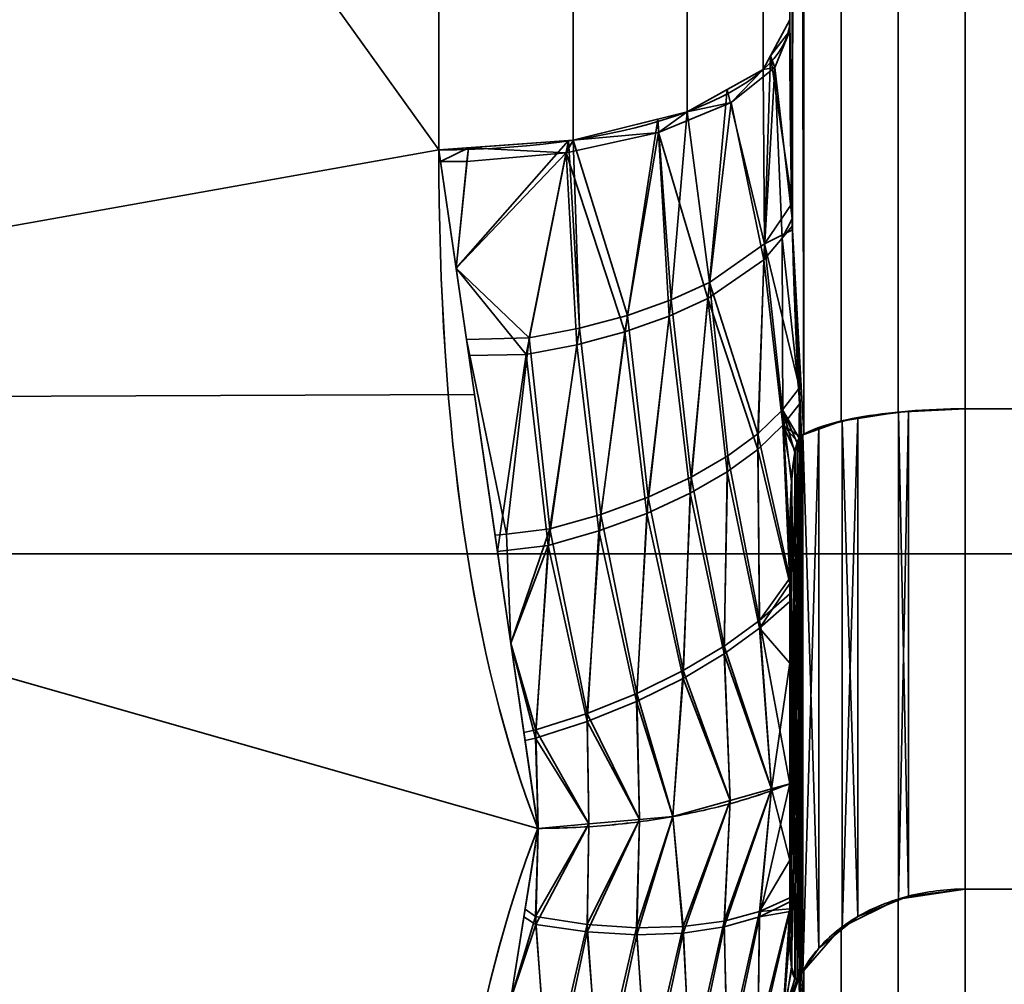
# Model space of a CAD drawing. Header units: millimetres. Extents: x -110 to 110, y -15 to 15.
# Tile 43 of 110: x -27.19 to -24.39, y -7.94 to -5.2. Entities that reach past the tile are written whole.
import ezdxf

# ---------------------------------------------------------------- set-up
doc = ezdxf.new("R2010")
doc.units = ezdxf.units.MM
doc.layers.add('1', color=7, linetype='Continuous', true_color=0xffffff)

msp = doc.modelspace()

# ---------------------------------------------------------------- linework, layer by layer
at = {"layer": '1', "color": 252, "linetype": 'Continuous', "lineweight": 35}
for p, q in [((-24.5, -6.3048, -12.5), (-24.5, 6.3048, -12.5)), ((-24.5, 6.3048, 12.5), (-24.5, -6.3048, 12.5)), ((-24.5, -6.3048, -12.5), (-16, -6.3048, -12.5)), ((-24.5, -6.3048, 12.5), (-16, -6.3048, 12.5)), ((-24.5, -7.6729, 11.7101), (-16, -7.6729, 11.7101)), ((-24.5, -7.6729, 11.7101), (-24.5, -13.9777, 0.7899)), ((-24.5, -7.6729, -11.7101), (-16, -7.6729, -11.7101)), ((-24.5, -13.9777, -0.7899), (-24.5, -7.6729, -11.7101))]:
    msp.add_line(p, q, dxfattribs=at)
at = {"layer": '1', "color": 252, "linetype": 'Continuous', "lineweight": 35, "extrusion": (1, 0, 0)}
for start, end in [(68.21321, 111.78679), (248.21321, 291.78679)]:
    msp.add_arc((0, 0, -26), 15, start, end, dxfattribs=at)
at = {"layer": '1', "color": 252, "linetype": 'Continuous', "lineweight": 35, "extrusion": (-9.54466e-07, -0.928571, -0.371154)}
msp.add_arc((-26, 14, 0), 1, 360, 89.9999, dxfattribs=at)
at = {"layer": '1', "color": 252, "linetype": 'Continuous', "lineweight": 35, "extrusion": (0, 0.928571, -0.371154)}
msp.add_arc((26, -14), 1, 180, 270, dxfattribs=at)
at = {"layer": '1', "color": 252, "linetype": 'Continuous', "lineweight": 35, "extrusion": (-1, 0, 0)}
for centre, radius, start, end in [((0, 0, 24.5), 14, 56.7655, 63.2345), ((0, 0, 24.5), 14, 296.7655, 303.2345), ((0, 0, 25), 14.5, 297.45707, 302.53526), ((0, 0, 25), 14.5, 57.45707, 62.53526)]:
    msp.add_arc(centre, radius, start, end, dxfattribs=at)
at = {"layer": '1', "color": 252, "linetype": 'Continuous', "lineweight": 35}
for points in [[(-25, -5.1962, 13), (-25, -5.294, 12.987), (-24.999, -5.4912, 12.9598), (-24.9935, -5.7954, 12.9152), (-24.9831, -6.0966, 12.8681), (-24.9728, -6.2872, 12.8364), (-24.9667, -6.3806, 12.8205)], [(-24.9667, -6.3806, -12.8205), (-24.973, -6.2837, -12.837), (-24.9835, -6.0878, -12.8695), (-24.9938, -5.7834, -12.917), (-24.9991, -5.4818, -12.9612), (-25, -5.2902, -12.9875), (-25, -5.1962, -13)], [(-26, -5.5673, 13.9286), (-26, -6.3722, 13.6068), (-25.904, -7.0198, 13.2676), (-25.7179, -7.5, 12.9904)], [(-25.7179, -7.5, -12.9904), (-25.9044, -7.0188, -13.2682), (-26, -6.3712, -13.6072), (-26, -5.5673, -13.9286)], [(-25, -6.6857, -12.8667), (-25, -6.6659, -12.869), (-24.9997, -6.6275, -12.8728), (-24.9983, -6.5738, -12.8764), (-24.996, -6.5237, -12.8773), (-24.9924, -6.4768, -12.8748), (-24.9871, -6.4336, -12.8672), (-24.9792, -6.3975, -12.8517), (-24.9713, -6.3834, -12.8325), (-24.9667, -6.3806, -12.8205)], [(-25, -7.3727, 12.7698), (-25.0503, -7.393, 12.8051), (-25.1579, -7.4294, 12.8681), (-25.3353, -7.4696, 12.9378), (-25.5238, -7.4943, 12.9806), (-25.6532, -7.5, 12.9904), (-25.7179, -7.5, 12.9904)], [(-25, -7.3727, -12.7698), (-25.0503, -7.393, -12.8051), (-25.1579, -7.4294, -12.8681), (-25.3353, -7.4697, -12.9378), (-25.5238, -7.4944, -12.9806), (-25.6532, -7.5, -12.9904), (-25.7179, -7.5, -12.9904)], [(-25.7179, -7.5, 12.9904), (-25.9044, -7.9812, 12.7126), (-26, -8.5986, 12.3212), (-26, -9.2788, 11.7857)], [(-26, -9.2788, -11.7857), (-26, -8.5978, -12.3219), (-25.904, -7.9803, -12.7131), (-25.7179, -7.5, -12.9904)], [(-25, -7.8, 12.2233), (-25, -7.8119, 12.2073), (-24.9997, -7.8345, 12.176), (-24.9983, -7.8644, 12.1313), (-24.996, -7.8902, 12.0883), (-24.9924, -7.9115, 12.0464), (-24.9871, -7.9266, 12.0052), (-24.9792, -7.9311, 11.9662), (-24.9713, -7.9216, 11.9444), (-24.9667, -7.9126, 11.936)], [(-24.9667, -7.9126, 11.936), (-24.973, -7.9753, 11.8604), (-24.9835, -8.1014, 11.707), (-24.9938, -8.2947, 11.4672), (-24.9991, -8.4838, 11.228), (-25, -8.6024, 11.0752), (-25, -8.6603, 11)], [(-25, -8.6603, -11), (-25, -8.6, -11.0782), (-24.999, -8.4779, -11.2355), (-24.9935, -8.2872, -11.4766), (-24.9831, -8.0957, -11.7139), (-24.9728, -7.9731, -11.8631), (-24.9667, -7.9126, -11.936)]]:
    msp.add_open_spline(points, degree=3, dxfattribs=at)
for points, knots in [([(-24.5, -6.3048, 12.5), (-24.5548, -6.3048, 12.5), (-24.6104, -6.307, 12.5093), (-24.7139, -6.3154, 12.5448), (-24.7631, -6.3217, 12.5714), (-24.8494, -6.3376, 12.6382), (-24.8875, -6.3473, 12.6794), (-24.9373, -6.3651, 12.7549), (-24.9538, -6.3727, 12.7871), (-24.9667, -6.3806, 12.8205)], [0, 0, 0, 0, 0.272272, 0.272272, 0.544336, 0.544336, 0.819649, 0.819649, 1, 1, 1, 1]), ([(-24.5, -6.3048, -12.5), (-24.5548, -6.3048, -12.5), (-24.6104, -6.307, -12.5093), (-24.7139, -6.3154, -12.5448), (-24.7631, -6.3217, -12.5714), (-24.8494, -6.3376, -12.6382), (-24.8875, -6.3473, -12.6794), (-24.9373, -6.3651, -12.7549), (-24.9538, -6.3727, -12.7871), (-24.9667, -6.3806, -12.8205)], [0, 0, 0, 0, 0.272272, 0.272272, 0.544337, 0.544337, 0.81965, 0.81965, 1, 1, 1, 1]), ([(-24.9667, -6.3806, 12.8205), (-24.969, -6.382, 12.8266), (-24.9714, -6.3846, 12.8325), (-24.9756, -6.392, 12.8428), (-24.9775, -6.3968, 12.8472), (-24.9818, -6.4101, 12.8568), (-24.984, -6.4196, 12.861), (-24.9905, -6.4558, 12.873), (-24.9931, -6.4848, 12.8755), (-24.999, -6.5713, 12.8784), (-25, -6.6298, 12.8732), (-25, -6.6878, 12.8664)], [0, 0, 0, 0, 0.060109, 0.060109, 0.1199, 0.1199, 0.212935, 0.212935, 0.471201, 0.471201, 1, 1, 1, 1]), ([(-24.5, -7.6729, 11.7101), (-24.5548, -7.6729, 11.7101), (-24.6104, -7.6799, 11.7166), (-24.7139, -7.7064, 11.7417), (-24.7631, -7.7263, 11.7605), (-24.8494, -7.7762, 11.8076), (-24.8875, -7.807, 11.8366), (-24.9373, -7.8635, 11.8898), (-24.9538, -7.8876, 11.9125), (-24.9667, -7.9126, 11.936)], [0, 0, 0, 0, 0.272272, 0.272272, 0.544337, 0.544337, 0.81965, 0.81965, 1, 1, 1, 1]), ([(-24.5, -7.6729, -11.7101), (-24.5548, -7.6729, -11.7101), (-24.6104, -7.6799, -11.7166), (-24.7139, -7.7064, -11.7417), (-24.7631, -7.7263, -11.7605), (-24.8494, -7.7762, -11.8076), (-24.8875, -7.807, -11.8366), (-24.9373, -7.8635, -11.8898), (-24.9538, -7.8876, -11.9125), (-24.9667, -7.9126, -11.936)], [0, 0, 0, 0, 0.272272, 0.272272, 0.544336, 0.544336, 0.819649, 0.819649, 1, 1, 1, 1]), ([(-24.9667, -7.9126, -11.936), (-24.969, -7.9171, -11.9403), (-24.9714, -7.9209, -11.9455), (-24.9756, -7.9262, -11.957), (-24.9775, -7.9277, -11.9634), (-24.9818, -7.9292, -11.9797), (-24.984, -7.9281, -11.99), (-24.9905, -7.9204, -12.0274), (-24.9931, -7.9081, -12.0537), (-24.999, -7.8674, -12.1301), (-25, -7.8336, -12.1782), (-25, -7.7988, -12.225)], [0, 0, 0, 0, 0.060109, 0.060109, 0.1199, 0.1199, 0.212935, 0.212935, 0.471207, 0.471207, 1, 1, 1, 1])]:
    msp.add_open_spline(points, degree=3, knots=knots, dxfattribs=at)
at = {"layer": '1', "color": 252, "linetype": 'Continuous', "lineweight": 35, "extrusion": (-1, 0, 0)}
msp.add_open_spline([(-25, -7.3727, -12.7698), (-25, -7.2964, -12.7833), (-25, -7.1436, -12.8077), (-25, -6.915, -12.8393), (-25, -6.7622, -12.8578), (-25, -6.6857, -12.8667)], degree=3, dxfattribs=at)
at = {"layer": '1', "color": 252, "linetype": 'Continuous', "lineweight": 35, "extrusion": (1, 1.04455e-13, -5.93552e-13)}
msp.add_open_spline([(-25, -6.6878, 12.8664), (-25, -6.9168, 12.84), (-25, -7.1456, 12.8098), (-25, -7.3727, 12.7698)], degree=3, dxfattribs=at)
at = {"layer": '1', "color": 252, "linetype": 'Continuous', "lineweight": 35, "extrusion": (1, 0, 0)}
msp.add_open_spline([(-25, -7.3727, 12.7698), (-25, -7.4225, 12.7105), (-25, -7.52, 12.5904), (-25, -7.6616, 12.4082), (-25, -7.7541, 12.2851), (-25, -7.8, 12.2233)], degree=3, dxfattribs=at)
at = {"layer": '1', "color": 252, "linetype": 'Continuous', "lineweight": 35, "extrusion": (1, 2.30904e-13, 1.9362e-13)}
msp.add_open_spline([(-25, -7.7988, -12.225), (-25, -7.6613, -12.4101), (-25, -7.5208, -12.5932), (-25, -7.3727, -12.7698)], degree=3, dxfattribs=at)
at = {"layer": '1', "color": 252, "linetype": 'Continuous', "lineweight": 35}
for points in [[(-24.9599, 6.3781, -12.81), (-24.993, -5.7839, -12.9165), (-24.9927, 5.7949, -12.9148)], [(-24.993, -5.7839, -12.9165), (-24.9599, 6.3781, -12.81), (-24.9599, -6.3781, -12.81)], [(-24.993, 5.7839, 12.9165), (-24.9599, -6.3781, 12.81), (-24.9599, 6.3781, 12.81)], [(-24.9599, -6.3781, -12.81), (-24.9599, 6.3781, -12.81), (-24.8536, 6.3395, -12.6464), (-24.8536, -6.3395, -12.6464)], [(-24.9599, 6.3781, 12.81), (-24.9599, -6.3781, 12.81), (-24.8536, -6.3395, 12.6464), (-24.8536, 6.3395, 12.6464)], [(-24.8536, -6.3395, -12.6464), (-24.8536, 6.3395, -12.6464), (-24.6913, 6.3138, -12.5381), (-24.6913, -6.3138, -12.5381)], [(-24.8536, 6.3395, 12.6464), (-24.8536, -6.3395, 12.6464), (-24.6913, -6.3138, 12.5381), (-24.6913, 6.3138, 12.5381)], [(-24.6913, -6.3138, -12.5381), (-24.6913, 6.3138, -12.5381), (-24.5, 6.3048, -12.5), (-24.5, -6.3048, -12.5)], [(-24.6913, 6.3138, 12.5381), (-24.6913, -6.3138, 12.5381), (-24.5, -6.3048, 12.5), (-24.5, 6.3048, 12.5)], [(-16, -6.3048, -12.5), (-24.5, -6.3048, -12.5), (-24.5, 6.3048, -12.5), (-16, 6.3048, -12.5)], [(-16, 6.3048, 12.5), (-24.5, 6.3048, 12.5), (-24.5, -6.3048, 12.5), (-16, -6.3048, 12.5)], [(-24.9927, 5.7949, -12.9148), (-24.993, -5.7839, -12.9165), (-25, -5.1962, -13)], [(-24.9927, -5.7949, 12.9148), (-24.993, 5.7839, 12.9165), (-25, 5.1962, 13)], [(-24.9599, -6.3781, 12.81), (-24.993, 5.7839, 12.9165), (-24.9927, -5.7949, 12.9148)], [(-25, 5.1962, 13), (-25, -5.1962, 13), (-24.9927, -5.7949, 12.9148)], [(-25.6173, 0.034, -14.9238), (-25.6173, -5.5391, -13.8579), (-26, -5.5673, -13.9286), (-26, 0.0342, -15)], [(-25.2929, 0.0336, -14.7071), (-25.2929, -5.4586, -13.6566), (-25.6173, -5.5391, -13.8579), (-25.6173, 0.034, -14.9238)], [(-25.0761, 0.0328, -14.3826), (-25.0761, -5.3382, -13.3553), (-25.2929, -5.4586, -13.6566), (-25.2929, 0.0336, -14.7071)], [(-25, 0.0319, -14), (-25, -5.1962, -13), (-25.0761, -5.3382, -13.3553), (-25.0761, 0.0328, -14.3826)], [(-30, 0, -15), (-26, 0, -15), (-26, -5.5673, -13.9286)], [(-26, -5.5673, -13.9286), (-30, -6.2799, -13.6221), (-30, 0, -15)], [(-30, 0, 15), (-30, -6.2799, 13.6221), (-26, -5.5673, 13.9286)], [(-26, -5.5673, 13.9286), (-26, 0, 15), (-30, 0, 15)], [(-25.6173, -5.5391, 13.8579), (-25.6173, -0.034, 14.9238), (-26, -0.0342, 15), (-26, -5.5673, 13.9286)], [(-25.2929, -5.4586, 13.6566), (-25.2929, -0.0336, 14.7071), (-25.6173, -0.034, 14.9238), (-25.6173, -5.5391, 13.8579)], [(-25.0761, -5.3382, 13.3553), (-25.0761, -0.0328, 14.3826), (-25.2929, -0.0336, 14.7071), (-25.2929, -5.4586, 13.6566)], [(-25, -5.1962, 13), (-25, -0.0319, 14), (-25.0761, -0.0328, 14.3826), (-25.0761, -5.3382, 13.3553)], [(-15, -6.7175, 6.7175), (-28.8, -6.7175, 6.7175), (-28.8, -3.6355, 8.7769), (-15, -3.6355, 8.7769)], [(-15, -3.6355, -8.7769), (-28.8, -3.6355, -8.7769), (-28.8, -6.7175, -6.7175), (-15, -6.7175, -6.7175)], [(-25.0552, -5.2992, -13.2578), (-25, -5.1962, -13), (-24.9996, -5.228, -12.9955)], [(-24.9936, -5.719, 12.9256), (-25, -5.1962, 13), (-25.0552, -5.2992, 13.2578)], [(-24.9996, -5.228, -12.9955), (-25.0424, -5.3328, -13.2557), (-25.0552, -5.2992, -13.2578)], [(-25.0424, -5.3328, -13.2557), (-24.9996, -5.228, -12.9955), (-24.9932, -5.7631, -12.9194)], [(-25.0761, -5.3382, -13.3553), (-25.0552, -5.2992, -13.2578), (-25.0424, -5.3328, -13.2557)], [(-25.072, -5.8348, 13.1731), (-25.0552, -5.2992, 13.2578), (-25.0761, -5.3382, 13.3553)], [(-25.0552, -5.2992, 13.2578), (-25.072, -5.8348, 13.1731), (-24.9936, -5.719, 12.9256)], [(-25.2929, -5.4586, -13.6566), (-25.0761, -5.3382, -13.3553), (-25.1669, -5.4322, -13.5014)], [(-25.072, -5.8348, 13.1731), (-25.0761, -5.3382, 13.3553), (-25.1785, -5.3951, 13.4977)], [(-25.1669, -5.4322, -13.5014), (-25.0424, -5.3328, -13.2557), (-25.0742, -5.8799, -13.165)], [(-25.0424, -5.3328, -13.2557), (-25.1669, -5.4322, -13.5014), (-25.0761, -5.3382, -13.3553)], [(-25.022, -5.8188, -13.0384), (-25.0742, -5.8799, -13.165), (-25.0424, -5.3328, -13.2557)], [(-24.9932, -5.7631, -12.9194), (-25.022, -5.8188, -13.0384), (-25.0424, -5.3328, -13.2557)], [(-25.2289, -5.9444, 13.3947), (-25.1785, -5.3951, 13.4977), (-25.2929, -5.4586, 13.6566)], [(-25.1785, -5.3951, 13.4977), (-25.2289, -5.9444, 13.3947), (-25.072, -5.8348, 13.1731)], [(-25.3737, -5.5173, -13.7112), (-25.1669, -5.4322, -13.5014), (-25.2339, -5.9906, -13.384)], [(-25.1669, -5.4322, -13.5014), (-25.3737, -5.5173, -13.7112), (-25.2929, -5.4586, -13.6566)], [(-25.0742, -5.8799, -13.165), (-25.2339, -5.9906, -13.384), (-25.1669, -5.4322, -13.5014)], [(-25.3737, -5.5173, -13.7112), (-25.3757, -5.4791, -13.708), (-25.2929, -5.4586, -13.6566)], [(-25.3377, -5.9946, 13.4906), (-25.2929, -5.4586, 13.6566), (-25.3757, -5.4791, 13.708)], [(-25.2929, -5.4586, 13.6566), (-25.3377, -5.9946, 13.4906), (-25.2289, -5.9444, 13.3947)], [(-25.6173, -5.5391, -13.8579), (-25.3757, -5.4791, -13.708), (-25.3737, -5.5173, -13.7112)], [(-25.4623, -6.0384, 13.5699), (-25.3757, -5.4791, 13.708), (-25.6173, -5.5391, 13.8579)], [(-25.3757, -5.4791, 13.708), (-25.4623, -6.0384, 13.5699), (-25.3377, -5.9946, 13.4906)], [(-25.6372, -5.575, -13.8521), (-25.3737, -5.5173, -13.7112), (-25.4696, -6.0855, -13.5557)], [(-25.3737, -5.5173, -13.7112), (-25.6372, -5.575, -13.8521), (-25.6173, -5.5391, -13.8579)], [(-25.344, -6.0412, -13.4782), (-25.4696, -6.0855, -13.5557), (-25.3737, -5.5173, -13.7112)], [(-25.2339, -5.9906, -13.384), (-25.344, -6.0412, -13.4782), (-25.3737, -5.5173, -13.7112)], [(-25.7424, -6.1021, 13.6703), (-25.6304, -5.54, 13.8603), (-25.9509, -5.9038, 13.7652)], [(-25.6304, -5.54, 13.8603), (-25.9153, -5.5611, 13.9129), (-25.9509, -5.9038, 13.7652)], [(-25.9153, -5.5611, -13.9129), (-25.6173, -5.5391, -13.8579), (-25.6372, -5.575, -13.8521)], [(-25.6304, -5.54, 13.8603), (-25.7424, -6.1021, 13.6703), (-25.5992, -6.0747, 13.6305)], [(-25.5992, -6.0747, 13.6305), (-25.6173, -5.5391, 13.8579), (-25.6304, -5.54, 13.8603)], [(-25.6173, -5.5391, 13.8579), (-25.5992, -6.0747, 13.6305), (-25.4623, -6.0384, 13.5699)], [(-26, -5.5673, -13.9286), (-25.8982, -6.2644, -13.5902), (-30, -6.2799, -13.6221)], [(-30, -6.2799, 13.6221), (-25.8982, -6.2644, 13.5902), (-26, -5.5673, 13.9286)], [(-25.9953, -5.5998, -13.9128), (-26, -5.5673, -13.9286), (-25.9153, -5.5611, -13.9129)], [(-25.9509, -5.9038, 13.7652), (-25.9153, -5.5611, 13.9129), (-26, -5.5673, 13.9286)], [(-25.9153, -5.5611, -13.9129), (-25.9205, -5.6001, -13.912), (-25.9953, -5.5998, -13.9128)], [(-25.9509, -5.9038, -13.7652), (-25.6372, -5.575, -13.8521), (-25.751, -6.1497, -13.652)], [(-25.9509, -5.9038, -13.7652), (-25.9205, -5.6001, -13.912), (-25.6372, -5.575, -13.8521)], [(-25.6372, -5.575, -13.8521), (-25.9205, -5.6001, -13.912), (-25.9153, -5.5611, -13.9129)], [(-25.6073, -6.1221, -13.6143), (-25.751, -6.1497, -13.652), (-25.6372, -5.575, -13.8521)], [(-25.4696, -6.0855, -13.5557), (-25.6073, -6.1221, -13.6143), (-25.6372, -5.575, -13.8521)], [(-25.9953, -5.5998, -13.9128), (-25.9205, -5.6001, -13.912), (-25.9509, -5.9038, -13.7652)], [(-24.9927, -5.7949, 12.9148), (-24.9936, -5.719, 12.9256), (-25.072, -5.8348, 13.1731)], [(-25.022, -5.8188, -13.0384), (-24.9932, -5.7631, -12.9194), (-24.993, -5.7839, -12.9165)], [(-24.9727, -6.2453, 12.8423), (-24.9927, -5.7949, 12.9148), (-25.072, -5.8348, 13.1731)], [(-25.022, -5.8188, -13.0384), (-24.993, -5.7839, -12.9165), (-24.9707, -6.2884, -12.8353)], [(-24.9599, -6.3781, -12.81), (-24.9667, -6.3806, -12.8205), (-24.993, -5.7839, -12.9165)], [(-24.9927, -5.7949, 12.9148), (-24.9667, -6.3806, 12.8205), (-24.9599, -6.3781, 12.81)], [(-25.0908, -6.376, 13.0665), (-25.072, -5.8348, 13.1731), (-25.2289, -5.9444, 13.3947)], [(-25.072, -5.8348, 13.1731), (-25.0908, -6.376, 13.0665), (-25.0205, -6.3078, 12.953)], [(-25.0742, -5.8799, -13.165), (-25.022, -5.8188, -13.0384), (-25.0196, -6.3516, -12.9448)], [(-25.072, -5.8348, 13.1731), (-25.0205, -6.3078, 12.953), (-24.9727, -6.2453, 12.8423)], [(-24.9707, -6.2884, -12.8353), (-25.0196, -6.3516, -12.9448), (-25.022, -5.8188, -13.0384)], [(-25.2339, -5.9906, -13.384), (-25.0742, -5.8799, -13.165), (-25.0915, -6.4204, -13.0569)], [(-25.0196, -6.3516, -12.9448), (-25.0915, -6.4204, -13.0569), (-25.0742, -5.8799, -13.165)], [(-25.751, -6.1497, -13.652), (-25.9145, -6.153, -13.6442), (-25.9509, -5.9038, -13.7652)], [(-25.9509, -5.9038, 13.7652), (-25.9212, -6.107, 13.6666), (-25.7424, -6.1021, 13.6703)], [(-25.281, -6.4996, 13.2518), (-25.2289, -5.9444, 13.3947), (-25.3377, -5.9946, 13.4906)], [(-25.2289, -5.9444, 13.3947), (-25.281, -6.4996, 13.2518), (-25.1766, -6.4391, 13.1648)], [(-25.2289, -5.9444, 13.3947), (-25.1766, -6.4391, 13.1648), (-25.0908, -6.376, 13.0665)], [(-25.4035, -6.5562, 13.3248), (-25.3377, -5.9946, 13.4906), (-25.4623, -6.0384, 13.5699)], [(-25.3377, -5.9946, 13.4906), (-25.4035, -6.5562, 13.3248), (-25.281, -6.4996, 13.2518)], [(-25.344, -6.0412, -13.4782), (-25.2339, -5.9906, -13.384), (-25.2842, -6.5454, -13.2386)], [(-25.1787, -6.4842, -13.1535), (-25.2842, -6.5454, -13.2386), (-25.2339, -5.9906, -13.384)], [(-25.0915, -6.4204, -13.0569), (-25.1787, -6.4842, -13.1535), (-25.2339, -5.9906, -13.384)], [(-25.5389, -6.6056, 13.3793), (-25.4623, -6.0384, 13.5699), (-25.5992, -6.0747, 13.6305)], [(-25.4623, -6.0384, 13.5699), (-25.5389, -6.6056, 13.3793), (-25.4035, -6.5562, 13.3248)], [(-25.4696, -6.0855, -13.5557), (-25.344, -6.0412, -13.4782), (-25.4078, -6.6026, -13.3094)], [(-25.2842, -6.5454, -13.2386), (-25.4078, -6.6026, -13.3094), (-25.344, -6.0412, -13.4782)], [(-25.6835, -6.6465, 13.4136), (-25.5992, -6.0747, 13.6305), (-25.7424, -6.1021, 13.6703)], [(-25.5992, -6.0747, 13.6305), (-25.6835, -6.6465, 13.4136), (-25.5389, -6.6056, 13.3793)], [(-25.6073, -6.1221, -13.6143), (-25.4696, -6.0855, -13.5557), (-25.5439, -6.6526, -13.3615)], [(-25.4078, -6.6026, -13.3094), (-25.5439, -6.6526, -13.3615), (-25.4696, -6.0855, -13.5557)], [(-25.8068, -6.6618, 13.3988), (-25.7424, -6.1021, 13.6703), (-25.9212, -6.107, 13.6666)], [(-25.9212, -6.107, 13.6666), (-25.8398, -6.6651, 13.3957), (-25.8068, -6.6618, 13.3988)], [(-25.7424, -6.1021, 13.6703), (-25.8068, -6.6618, 13.3988), (-25.6835, -6.6465, 13.4136)], [(-25.751, -6.1497, -13.652), (-25.6073, -6.1221, -13.6143), (-25.6889, -6.6939, -13.3934)], [(-25.5439, -6.6526, -13.3615), (-25.6889, -6.6939, -13.3934), (-25.6073, -6.1221, -13.6143)], [(-25.9145, -6.153, -13.6442), (-25.751, -6.1497, -13.652), (-25.833, -6.7115, -13.3731)], [(-25.6889, -6.6939, -13.3934), (-25.833, -6.7115, -13.3731), (-25.751, -6.1497, -13.652)], [(-24.9727, -6.2453, 12.8423), (-25.0205, -6.3078, 12.953), (-24.9735, -6.3883, 12.8376)], [(-24.9735, -6.3883, 12.8376), (-24.9667, -6.3806, 12.8205), (-24.9727, -6.2453, 12.8423)], [(-30, -6.2799, -13.6221), (-25.8982, -6.2644, -13.5902), (-25.7179, -7.5, -12.9904)], [(-25.7179, -7.5, 12.9904), (-25.8982, -6.2644, 13.5902), (-30, -6.2799, 13.6221)], [(-30, -11.4061, -9.7417), (-30, -6.2799, -13.6221), (-26, -9.2788, -11.7857)], [(-25.7179, -7.5, -12.9904), (-26, -9.2788, -11.7857), (-30, -6.2799, -13.6221)], [(-30, -6.2799, 13.6221), (-26, -9.2788, 11.7857), (-25.7179, -7.5, 12.9904)], [(-26, -9.2788, 11.7857), (-30, -6.2799, 13.6221), (-30, -11.4061, 9.7417)], [(-25, -6.7868, 12.8525), (-25.0205, -6.3078, 12.953), (-25.0908, -6.376, 13.0665)], [(-25.0205, -6.3078, 12.953), (-25, -6.7868, 12.8525), (-25, -6.6878, 12.8664)], [(-25, -6.6878, 12.8664), (-24.9951, -6.5131, 12.8764), (-25.0205, -6.3078, 12.953)], [(-24.9951, -6.5131, 12.8764), (-24.9857, -6.4293, 12.8642), (-25.0205, -6.3078, 12.953)], [(-24.9857, -6.4293, 12.8642), (-24.9792, -6.402, 12.851), (-25.0205, -6.3078, 12.953)], [(-24.9792, -6.402, 12.851), (-24.9735, -6.3883, 12.8376), (-25.0205, -6.3078, 12.953)], [(-25.0196, -6.3516, -12.9448), (-24.9707, -6.2884, -12.8353), (-24.9708, -6.3844, -12.8311)], [(-24.9707, -6.2884, -12.8353), (-24.9667, -6.3806, -12.8205), (-24.9708, -6.3844, -12.8311)], [(-24.6906, -7.7046, -11.74), (-24.6906, -6.3148, -12.5423), (-24.6622, -6.3112, -12.527)], [(-24.6622, -7.6931, -11.7292), (-24.6906, -7.7046, -11.74), (-24.6622, -6.3112, -12.527)], [(-24.6622, -6.3112, 12.527), (-24.6906, -6.3148, 12.5423), (-24.6622, -7.6931, 11.7292)], [(-24.6622, -6.3112, -12.527), (-24.5, -6.3048, -12.5), (-24.5, -7.6729, -11.7101), (-24.6622, -7.6931, -11.7292)], [(-24.6622, -7.6931, 11.7292), (-24.5, -7.6729, 11.7101), (-24.5, -6.3048, 12.5), (-24.6622, -6.3112, 12.527)], [(-16, -7.6729, -11.7101), (-24.5, -7.6729, -11.7101), (-24.5, -6.3048, -12.5), (-16, -6.3048, -12.5)], [(-16, -6.3048, 12.5), (-24.5, -6.3048, 12.5), (-24.5, -7.6729, 11.7101), (-16, -7.6729, 11.7101)], [(-24.8507, -7.7872, -11.8179), (-24.8507, -6.341, -12.6528), (-24.806, -6.3296, -12.6046)], [(-24.806, -7.7511, -11.7839), (-24.8507, -7.7872, -11.8179), (-24.806, -6.3296, -12.6046)], [(-24.806, -6.3296, 12.6046), (-24.8507, -6.341, 12.6528), (-24.806, -7.7511, 11.7839)], [(-24.806, -6.3296, -12.6046), (-24.6906, -6.3148, -12.5423), (-24.6906, -7.7046, -11.74), (-24.806, -7.7511, -11.7839)], [(-24.806, -7.7511, 11.7839), (-24.6906, -7.7046, 11.74), (-24.6906, -6.3148, 12.5423), (-24.806, -6.3296, 12.6046)], [(-24.6906, -6.3148, 12.5423), (-24.6906, -7.7046, 11.74), (-24.6622, -7.6931, 11.7292)], [(-25.0915, -6.4204, -13.0569), (-25.0196, -6.3516, -12.9448), (-25, -6.8019, -12.852)], [(-25.0196, -6.3516, -12.9448), (-24.9941, -6.5004, -12.8759), (-25, -6.6857, -12.8667)], [(-25.0196, -6.3516, -12.9448), (-24.9778, -6.3979, -12.8478), (-24.9848, -6.4246, -12.8626)], [(-24.9848, -6.4246, -12.8626), (-24.985, -6.4252, -12.8628), (-25.0196, -6.3516, -12.9448)], [(-24.985, -6.4252, -12.8628), (-24.9941, -6.5004, -12.8759), (-25.0196, -6.3516, -12.9448)], [(-24.9708, -6.3844, -12.8311), (-24.9778, -6.3979, -12.8478), (-25.0196, -6.3516, -12.9448)], [(-25, -6.6857, -12.8667), (-25, -6.8019, -12.852), (-25.0196, -6.3516, -12.9448)], [(-24.9627, -7.9069, -11.9306), (-24.9627, -6.3788, -12.8128), (-24.9175, -6.358, -12.7249)], [(-24.9175, -7.841, -11.8686), (-24.9627, -7.9069, -11.9306), (-24.9175, -6.358, -12.7249)], [(-24.9175, -6.358, 12.7249), (-24.9627, -6.3788, 12.8128), (-24.9175, -7.841, 11.8686)], [(-24.9175, -6.358, -12.7249), (-24.8507, -6.341, -12.6528), (-24.8507, -7.7872, -11.8179), (-24.9175, -7.841, -11.8686)], [(-24.9175, -7.841, 11.8686), (-24.8507, -7.7872, 11.8179), (-24.8507, -6.341, 12.6528), (-24.9175, -6.358, 12.7249)], [(-24.8507, -6.341, 12.6528), (-24.8507, -7.7872, 11.8179), (-24.806, -7.7511, 11.7839)], [(-25.0868, -6.9081, 12.9401), (-25.0908, -6.376, 13.0665), (-25.1766, -6.4391, 13.1648)], [(-25.0908, -6.376, 13.0665), (-25.0868, -6.9081, 12.9401), (-25, -6.7868, 12.8525)], [(-24.9708, -6.3844, -12.8311), (-24.9667, -6.3806, -12.8205), (-25, -7.7984, -12.2244)], [(-24.9951, -7.8947, -12.0788), (-25, -7.7984, -12.2244), (-24.9667, -6.3806, -12.8205)], [(-24.9778, -6.3979, -12.8478), (-24.9708, -6.3844, -12.8311), (-25, -7.7984, -12.2244)], [(-24.9857, -7.9261, -12), (-24.9951, -7.8947, -12.0788), (-24.9667, -6.3806, -12.8205)], [(-24.9792, -7.9283, -11.9698), (-24.9857, -7.9261, -12), (-24.9667, -6.3806, -12.8205)], [(-24.9735, -7.9235, -11.9513), (-24.9792, -7.9283, -11.9698), (-24.9667, -6.3806, -12.8205)], [(-24.9735, -6.3883, 12.8376), (-24.9792, -6.402, 12.851), (-24.9667, -7.9126, 11.936)], [(-24.9667, -6.3806, -12.8205), (-24.9667, -7.9126, -11.936), (-24.9735, -7.9235, -11.9513)], [(-24.9667, -7.9126, 11.936), (-24.9667, -6.3806, 12.8205), (-24.9735, -6.3883, 12.8376)], [(-24.9667, -6.3806, -12.8205), (-24.9627, -6.3788, -12.8128), (-24.9627, -7.9069, -11.9306), (-24.9667, -7.9126, -11.936)], [(-24.9667, -7.9126, 11.936), (-24.9627, -7.9069, 11.9306), (-24.9627, -6.3788, 12.8128), (-24.9667, -6.3806, 12.8205)], [(-24.9627, -6.3788, 12.8128), (-24.9627, -7.9069, 11.9306), (-24.9175, -7.841, 11.8686)], [(-25.1787, -6.4842, -13.1535), (-25.0915, -6.4204, -13.0569), (-25.086, -6.9298, -12.9344)], [(-25, -6.8019, -12.852), (-25.086, -6.9298, -12.9344), (-25.0915, -6.4204, -13.0569)], [(-25, -7.7984, -12.2244), (-24.9848, -6.4246, -12.8626), (-24.9778, -6.3979, -12.8478)], [(-24.985, -6.4252, -12.8628), (-24.9848, -6.4246, -12.8626), (-25, -7.7984, -12.2244)], [(-24.9792, -6.402, 12.851), (-24.9857, -6.4293, 12.8642), (-24.9667, -7.9126, 11.936)], [(-25.1874, -6.9807, 13.015), (-25.1766, -6.4391, 13.1648), (-25.281, -6.4996, 13.2518)], [(-25.1766, -6.4391, 13.1648), (-25.1874, -6.9807, 13.015), (-25.0868, -6.9081, 12.9401)], [(-24.9941, -6.5004, -12.8759), (-24.985, -6.4252, -12.8628), (-25, -7.7984, -12.2244)], [(-24.9857, -6.4293, 12.8642), (-24.9951, -6.5131, 12.8764), (-24.9667, -7.9126, 11.936)], [(-25.3041, -7.0504, 13.0754), (-25.281, -6.4996, 13.2518), (-25.4035, -6.5562, 13.3248)], [(-25.281, -6.4996, 13.2518), (-25.3041, -7.0504, 13.0754), (-25.1874, -6.9807, 13.015)], [(-25.2842, -6.5454, -13.2386), (-25.1787, -6.4842, -13.1535), (-25.1871, -7.0029, -13.0081)], [(-25.086, -6.9298, -12.9344), (-25.1871, -7.0029, -13.0081), (-25.1787, -6.4842, -13.1535)], [(-25, -7.7984, -12.2244), (-25, -6.6857, -12.8667), (-24.9941, -6.5004, -12.8759)], [(-24.9951, -6.5131, 12.8764), (-25, -6.6874, 12.8658), (-24.9667, -7.9126, 11.936)], [(-25.4361, -7.1155, 13.1187), (-25.4035, -6.5562, 13.3248), (-25.5389, -6.6056, 13.3793)], [(-25.4035, -6.5562, 13.3248), (-25.4361, -7.1155, 13.1187), (-25.3041, -7.0504, 13.0754)], [(-25.4078, -6.6026, -13.3094), (-25.2842, -6.5454, -13.2386), (-25.3042, -7.0731, -13.0672)], [(-25.1871, -7.0029, -13.0081), (-25.3042, -7.0731, -13.0672), (-25.2842, -6.5454, -13.2386)], [(-25.5774, -7.1724, 13.142), (-25.5389, -6.6056, 13.3793), (-25.6835, -6.6465, 13.4136)], [(-25.5389, -6.6056, 13.3793), (-25.5774, -7.1724, 13.142), (-25.4361, -7.1155, 13.1187)], [(-25.5439, -6.6526, -13.3615), (-25.4078, -6.6026, -13.3094), (-25.4364, -7.1386, -13.1092)], [(-25.3042, -7.0731, -13.0672), (-25.4364, -7.1386, -13.1092), (-25.4078, -6.6026, -13.3094)], [(-25.6835, -6.6465, 13.4136), (-25.8068, -6.6618, 13.3988), (-25.7949, -6.9723, 13.2465)], [(-25.7241, -7.2195, 13.1443), (-25.6835, -6.6465, 13.4136), (-25.7949, -6.9723, 13.2465)], [(-25.6835, -6.6465, 13.4136), (-25.7241, -7.2195, 13.1443), (-25.5774, -7.1724, 13.142)], [(-25.7949, -6.9723, 13.2465), (-25.8068, -6.6618, 13.3988), (-25.8398, -6.6651, 13.3957)], [(-25.6889, -6.6939, -13.3934), (-25.5439, -6.6526, -13.3615), (-25.5778, -7.1959, -13.131)], [(-25.4364, -7.1386, -13.1092), (-25.5778, -7.1959, -13.131), (-25.5439, -6.6526, -13.3615)], [(-25.7949, -6.9722, -13.2466), (-25.833, -6.7115, -13.3731), (-25.6889, -6.6939, -13.3934)], [(-25.7949, -6.9722, -13.2466), (-25.6889, -6.6939, -13.3934), (-25.7244, -7.2433, -13.1319)], [(-25.5778, -7.1959, -13.131), (-25.7244, -7.2433, -13.1319), (-25.6889, -6.6939, -13.3934)], [(-25, -7.0293, -12.8233), (-25, -6.6857, -12.8667), (-25, -7.7988, -12.225), (-25, -7.3727, -12.7698)], [(-25, -6.6874, 12.8658), (-24.9848, -7.927, 11.9951), (-24.9778, -7.9276, 11.9646)], [(-24.9778, -7.9276, 11.9646), (-24.9708, -7.9198, 11.9446), (-25, -6.6874, 12.8658)], [(-25, -6.6874, 12.8658), (-25, -7.8, 12.2233), (-24.9941, -7.9006, 12.0674)], [(-24.9941, -7.9006, 12.0674), (-24.985, -7.9269, 11.9958), (-25, -6.6874, 12.8658)], [(-24.985, -7.9269, 11.9958), (-24.9848, -7.927, 11.9951), (-25, -6.6874, 12.8658)], [(-24.9708, -7.9198, 11.9446), (-24.9667, -7.9126, 11.936), (-25, -6.6874, 12.8658)], [(-25, -7.5907, 12.4992), (-25, -7.8, 12.2233), (-25, -6.6878, 12.8664), (-25, -7.3727, 12.7698)], [(-15, -8.7769, 3.6355), (-28.8, -8.7769, 3.6355), (-28.8, -6.7175, 6.7175), (-15, -6.7175, 6.7175)], [(-15, -6.7175, -6.7175), (-28.8, -6.7175, -6.7175), (-28.8, -8.7769, -3.6355), (-15, -8.7769, -3.6355)], [(-25.0868, -6.9081, 12.9401), (-25, -6.8322, 12.8461), (-25, -6.7868, 12.8525)], [(-25, -6.8019, -12.852), (-25, -6.8541, -12.8454), (-25.086, -6.9298, -12.9344)], [(-25, -7.3727, 12.7698), (-25, -6.8322, 12.8461), (-25.0868, -6.9081, 12.9401)], [(-25.086, -6.9298, -12.9344), (-25, -6.8541, -12.8454), (-25, -7.0293, -12.8233)], [(-25.0519, -7.3873, 12.7951), (-25.0868, -6.9081, 12.9401), (-25.1874, -6.9807, 13.015)], [(-25.1871, -7.0029, -13.0081), (-25.086, -6.9298, -12.9344), (-25.0519, -7.3873, -12.7951)], [(-25.0868, -6.9081, 12.9401), (-25.0519, -7.3873, 12.7951), (-25, -7.3727, 12.7698)], [(-25.0519, -7.3873, -12.7951), (-25.086, -6.9298, -12.9344), (-25, -7.0293, -12.8233)], [(-25.7244, -7.2433, -13.1319), (-25.7544, -7.2496, -13.1119), (-25.7949, -6.9722, -13.2466)], [(-25.7949, -6.9723, 13.2465), (-25.7578, -7.2264, 13.1232), (-25.7241, -7.2195, 13.1443)], [(-25.1696, -7.4203, 12.8524), (-25.1874, -6.9807, 13.015), (-25.3041, -7.0504, 13.0754)], [(-25.1874, -6.9807, 13.015), (-25.1696, -7.4203, 12.8524), (-25.0519, -7.3873, 12.7951)], [(-25.3042, -7.0731, -13.0672), (-25.1871, -7.0029, -13.0081), (-25.1696, -7.4204, -12.8524)], [(-25.0519, -7.3873, -12.7951), (-25.1696, -7.4204, -12.8524), (-25.1871, -7.0029, -13.0081)], [(-25, -7.0293, -12.8233), (-25, -7.3727, -12.7698), (-25.0519, -7.3873, -12.7951)], [(-25.3334, -7.4664, 12.9322), (-25.3041, -7.0504, 13.0754), (-25.4361, -7.1155, 13.1187)], [(-25.3041, -7.0504, 13.0754), (-25.3334, -7.4664, 12.9322), (-25.1696, -7.4203, 12.8524)], [(-25.4364, -7.1386, -13.1092), (-25.3042, -7.0731, -13.0672), (-25.3334, -7.4664, -12.9321)], [(-25.1696, -7.4204, -12.8524), (-25.3334, -7.4664, -12.9321), (-25.3042, -7.0731, -13.0672)], [(-25.428, -7.4746, 12.9465), (-25.4361, -7.1155, 13.1187), (-25.5774, -7.1724, 13.142)], [(-25.4361, -7.1155, 13.1187), (-25.428, -7.4746, 12.9465), (-25.3334, -7.4664, 12.9322)], [(-25.5778, -7.1959, -13.131), (-25.4364, -7.1386, -13.1092), (-25.428, -7.4747, -12.9465)], [(-25.3334, -7.4664, -12.9321), (-25.428, -7.4747, -12.9465), (-25.4364, -7.1386, -13.1092)], [(-25.5727, -7.4873, 12.9684), (-25.5774, -7.1724, 13.142), (-25.7241, -7.2195, 13.1443)], [(-25.5774, -7.1724, 13.142), (-25.5727, -7.4873, 12.9684), (-25.428, -7.4746, 12.9465)], [(-25.7244, -7.2433, -13.1319), (-25.5778, -7.1959, -13.131), (-25.5727, -7.4873, -12.9684)], [(-25.428, -7.4747, -12.9465), (-25.5727, -7.4873, -12.9684), (-25.5778, -7.1959, -13.131)], [(-25.7175, -7.5, 12.9903), (-25.7241, -7.2195, 13.1443), (-25.7578, -7.2264, 13.1232)], [(-25.7578, -7.2264, 13.1232), (-25.7179, -7.5, 12.9904), (-25.7175, -7.5, 12.9903)], [(-25.7241, -7.2195, 13.1443), (-25.7175, -7.5, 12.9903), (-25.5727, -7.4873, 12.9684)], [(-25.7544, -7.2496, -13.1119), (-25.7244, -7.2433, -13.1319), (-25.7175, -7.5, -12.9903)], [(-25.7175, -7.5, -12.9903), (-25.7179, -7.5, -12.9904), (-25.7544, -7.2496, -13.1119)], [(-25.5727, -7.4873, -12.9684), (-25.7175, -7.5, -12.9903), (-25.7244, -7.2433, -13.1319)], [(-25, -7.3727, -12.7698), (-25, -7.7089, -12.3399), (-25.0868, -7.7524, -12.4526)], [(-25.0868, -7.7524, -12.4526), (-25.0519, -7.3873, -12.7951), (-25, -7.3727, -12.7698)], [(-25, -7.5907, 12.4992), (-25, -7.3727, 12.7698), (-25.0519, -7.3873, 12.7951)], [(-25.0519, -7.3873, -12.7951), (-25.0868, -7.7524, -12.4526), (-25.1874, -7.7809, -12.553)], [(-25.1874, -7.7809, -12.553), (-25.1696, -7.4204, -12.8524), (-25.0519, -7.3873, -12.7951)], [(-25.0519, -7.3873, 12.7951), (-25.1696, -7.4203, 12.8524), (-25.1871, -7.7639, 12.5688)], [(-25.1871, -7.7639, 12.5688), (-25.086, -7.7366, 12.4686), (-25.0519, -7.3873, 12.7951)], [(-25.0519, -7.3873, 12.7951), (-25.086, -7.7366, 12.4686), (-25, -7.5907, 12.4992)], [(-25.1696, -7.4203, 12.8524), (-25.3334, -7.4664, 12.9322), (-25.3042, -7.78, 12.6591)], [(-25.3041, -7.7984, -12.6435), (-25.3334, -7.4664, -12.9321), (-25.1696, -7.4204, -12.8524)], [(-25.3042, -7.78, 12.6591), (-25.1871, -7.7639, 12.5688), (-25.1696, -7.4203, 12.8524)], [(-25.1696, -7.4204, -12.8524), (-25.1874, -7.7809, -12.553), (-25.3041, -7.7984, -12.6435)], [(-25.5727, -7.4873, 12.9684), (-25.7175, -7.5, 12.9903), (-25.7244, -7.7509, 12.8388)], [(-25.7244, -7.7509, 12.8388), (-25.5778, -7.7738, 12.7973), (-25.5727, -7.4873, 12.9684)], [(-25.5727, -7.4873, -12.9684), (-25.5774, -7.7951, -12.7825), (-25.7241, -7.7736, -12.8244)], [(-25.7241, -7.7736, -12.8244), (-25.7175, -7.5, -12.9903), (-25.5727, -7.4873, -12.9684)], [(-25.428, -7.4746, 12.9465), (-25.5727, -7.4873, 12.9684), (-25.5778, -7.7738, 12.7973)], [(-25.5778, -7.7738, 12.7973), (-25.4364, -7.7836, 12.7369), (-25.428, -7.4746, 12.9465)], [(-25.428, -7.4747, -12.9465), (-25.4361, -7.8034, -12.7216), (-25.5774, -7.7951, -12.7825)], [(-25.5774, -7.7951, -12.7825), (-25.5727, -7.4873, -12.9684), (-25.428, -7.4747, -12.9465)], [(-25.3334, -7.4664, 12.9322), (-25.428, -7.4746, 12.9465), (-25.4364, -7.7836, 12.7369)], [(-25.4364, -7.7836, 12.7369), (-25.3042, -7.78, 12.6591), (-25.3334, -7.4664, 12.9322)], [(-25.3334, -7.4664, -12.9321), (-25.3041, -7.7984, -12.6435), (-25.4361, -7.8034, -12.7216)], [(-25.4361, -7.8034, -12.7216), (-25.428, -7.4747, -12.9465), (-25.3334, -7.4664, -12.9321)], [(-25.7175, -7.5, -12.9903), (-25.7241, -7.7736, -12.8244), (-25.7578, -7.7518, -12.8198)], [(-25.7578, -7.7518, -12.8198), (-25.7179, -7.5, -12.9904), (-25.7175, -7.5, -12.9903)], [(-25.7175, -7.5, 12.9903), (-25.7179, -7.5, 12.9904), (-25.7544, -7.7304, 12.8343)], [(-25.7544, -7.7304, 12.8343), (-25.7244, -7.7509, 12.8388), (-25.7175, -7.5, 12.9903)], [(-25.086, -7.7366, 12.4686), (-25, -7.6974, 12.3585), (-25, -7.5907, 12.4992)], [(-24.6913, -7.7014, 11.7369), (-24.6913, -14.0152, 0.8011), (-24.5, -13.9777, 0.7899), (-24.5, -7.6729, 11.7101)], [(-24.6913, -14.0152, -0.8011), (-24.6913, -7.7014, -11.7369), (-24.5, -7.6729, -11.7101), (-24.5, -13.9777, -0.7899)], [(-16, -7.6729, 11.7101), (-24.5, -7.6729, 11.7101), (-24.5, -13.9777, 0.7899), (-16, -13.9777, 0.7899)], [(-16, -13.9777, -0.7899), (-24.5, -13.9777, -0.7899), (-24.5, -7.6729, -11.7101), (-16, -7.6729, -11.7101)], [(-25.0868, -7.7524, -12.4526), (-25, -7.7089, -12.3399), (-25, -7.7371, -12.3038)], [(-25, -7.7292, 12.3166), (-25, -7.6974, 12.3585), (-25.086, -7.7366, 12.4686)], [(-24.8536, -7.7824, 11.8134), (-24.8536, -14.1219, 0.833), (-24.6913, -14.0152, 0.8011), (-24.6913, -7.7014, 11.7369)], [(-24.8536, -14.1219, -0.833), (-24.8536, -7.7824, -11.8134), (-24.6913, -7.7014, -11.7369), (-24.6913, -14.0152, -0.8011)], [(-25.7244, -7.7509, 12.8388), (-25.7544, -7.7304, 12.8343), (-25.7949, -7.9857, 12.6614)], [(-25.086, -7.7366, 12.4686), (-25.1871, -7.7639, 12.5688), (-25.1787, -8.1491, 12.1923)], [(-25.1787, -8.1491, 12.1923), (-25.0915, -8.0973, 12.0887), (-25.086, -7.7366, 12.4686)], [(-25.0915, -8.0973, 12.0887), (-25.0196, -8.0347, 11.973), (-25, -7.7292, 12.3166)], [(-25, -7.7292, 12.3166), (-25.086, -7.7366, 12.4686), (-25.0915, -8.0973, 12.0887)], [(-25.0908, -8.128, -12.055), (-25.0868, -7.7524, -12.4526), (-25, -7.7371, -12.3038)], [(-25, -7.7371, -12.3038), (-25.0205, -8.0637, -11.9392), (-25.0908, -8.128, -12.055)], [(-25.0205, -8.0637, -11.9392), (-25, -7.7371, -12.3038), (-25, -7.7988, -12.225)], [(-25, -7.8, 12.2233), (-25, -7.7292, 12.3166), (-25.0196, -8.0347, 11.973)], [(-25.7949, -7.9857, 12.6614), (-25.6889, -8.252, 12.4938), (-25.7244, -7.7509, 12.8388)], [(-25.7949, -7.9857, -12.6615), (-25.7578, -7.7518, -12.8198), (-25.7241, -7.7736, -12.8244)], [(-25.5778, -7.7738, 12.7973), (-25.7244, -7.7509, 12.8388), (-25.6889, -8.252, 12.4938)], [(-25.1871, -7.7639, 12.5688), (-25.3042, -7.78, 12.6591), (-25.2842, -8.1922, 12.2878)], [(-25.2842, -8.1922, 12.2878), (-25.1787, -8.1491, 12.1923), (-25.1871, -7.7639, 12.5688)], [(-25.1766, -8.1815, -12.1588), (-25.1874, -7.7809, -12.553), (-25.0868, -7.7524, -12.4526)], [(-25.0868, -7.7524, -12.4526), (-25.0908, -8.128, -12.055), (-25.1766, -8.1815, -12.1588)], [(-25.7241, -7.7736, -12.8244), (-25.6835, -8.2932, -12.4628), (-25.7949, -7.9857, -12.6615)], [(-25.6835, -8.2932, -12.4628), (-25.7241, -7.7736, -12.8244), (-25.5774, -7.7951, -12.7825)], [(-25.6889, -8.252, 12.4938), (-25.5439, -8.2451, 12.4421), (-25.5778, -7.7738, 12.7973)], [(-25.5774, -7.7951, -12.7825), (-25.5389, -8.284, -12.4103), (-25.6835, -8.2932, -12.4628)], [(-25.4364, -7.7836, 12.7369), (-25.5778, -7.7738, 12.7973), (-25.5439, -8.2451, 12.4421)], [(-25.5389, -8.284, -12.4103), (-25.5774, -7.7951, -12.7825), (-25.4361, -7.8034, -12.7216)], [(-25.5439, -8.2451, 12.4421), (-25.4078, -8.2249, 12.3727), (-25.4364, -7.7836, 12.7369)], [(-25.3042, -7.78, 12.6591), (-25.4364, -7.7836, 12.7369), (-25.4078, -8.2249, 12.3727)], [(-25.4035, -8.2615, -12.3402), (-25.4361, -7.8034, -12.7216), (-25.3041, -7.7984, -12.6435)], [(-25.4078, -8.2249, 12.3727), (-25.2842, -8.1922, 12.2878), (-25.3042, -7.78, 12.6591)], [(-25.3041, -7.7984, -12.6435), (-25.281, -8.2266, -12.2547), (-25.4035, -8.2615, -12.3402)], [(-25.281, -8.2266, -12.2547), (-25.3041, -7.7984, -12.6435), (-25.1874, -7.7809, -12.553)], [(-25.1874, -7.7809, -12.553), (-25.1766, -8.1815, -12.1588), (-25.281, -8.2266, -12.2547)], [(-25, -7.7988, -12.225), (-24.9951, -7.8947, -12.0788), (-25.0205, -8.0637, -11.9392)], [(-24.9599, -7.9048, 11.9286), (-24.9599, -14.2828, 0.8814), (-24.8536, -14.1219, 0.833), (-24.8536, -7.7824, 11.8134)], [(-24.9599, -14.2828, -0.8814), (-24.9599, -7.9047, -11.9286), (-24.8536, -7.7824, -11.8134), (-24.8536, -14.1219, -0.833)], [(-25.4361, -7.8034, -12.7216), (-25.4035, -8.2615, -12.3402), (-25.5389, -8.284, -12.4103)], [(-25.0196, -8.0347, 11.973), (-24.9941, -7.9006, 12.0674), (-25, -7.8, 12.2233)], [(-24.9951, -7.8947, -12.0788), (-24.9857, -7.9261, -12), (-25.0205, -8.0637, -11.9392)], [(-24.985, -7.9269, 11.9958), (-24.9941, -7.9006, 12.0674), (-25.0196, -8.0347, 11.973)], [(-24.9599, -7.9047, -11.9286), (-24.993, -14.0779, -1.4493), (-24.9927, -8.2871, -11.476)], [(-24.993, -14.0779, -1.4493), (-24.9599, -7.9047, -11.9286), (-24.9599, -14.2828, -0.8814)], [(-24.9599, -7.9048, 11.9286), (-24.9667, -7.9126, 11.936), (-24.993, -8.294, 11.4673)], [(-24.993, -8.294, 11.4673), (-24.9599, -14.2828, 0.8814), (-24.9599, -7.9048, 11.9286)], [(-24.9927, -8.2871, -11.476), (-24.9667, -7.9126, -11.936), (-24.9599, -7.9047, -11.9286)], [(-24.9727, -7.9991, -11.8297), (-25.0205, -8.0637, -11.9392), (-24.9735, -7.9235, -11.9513)], [(-24.9792, -7.9283, -11.9698), (-24.9735, -7.9235, -11.9513), (-25.0205, -8.0637, -11.9392)], [(-24.9857, -7.9261, -12), (-24.9792, -7.9283, -11.9698), (-25.0205, -8.0637, -11.9392)], [(-25.0196, -8.0347, 11.973), (-24.9707, -7.9715, 11.8636), (-24.9708, -7.9198, 11.9446)], [(-24.9708, -7.9198, 11.9446), (-24.9778, -7.9276, 11.9646), (-25.0196, -8.0347, 11.973)], [(-24.9848, -7.927, 11.9951), (-24.985, -7.9269, 11.9958), (-25.0196, -8.0347, 11.973)], [(-25.0196, -8.0347, 11.973), (-24.9778, -7.9276, 11.9646), (-24.9848, -7.927, 11.9951)], [(-24.9735, -7.9235, -11.9513), (-24.9667, -7.9126, -11.936), (-24.9727, -7.9991, -11.8297)], [(-24.9707, -7.9715, 11.8636), (-24.9667, -7.9126, 11.936), (-24.9708, -7.9198, 11.9446)]]:
    msp.add_3dface(points, dxfattribs=at)

doc.saveas('drawing.dxf')
